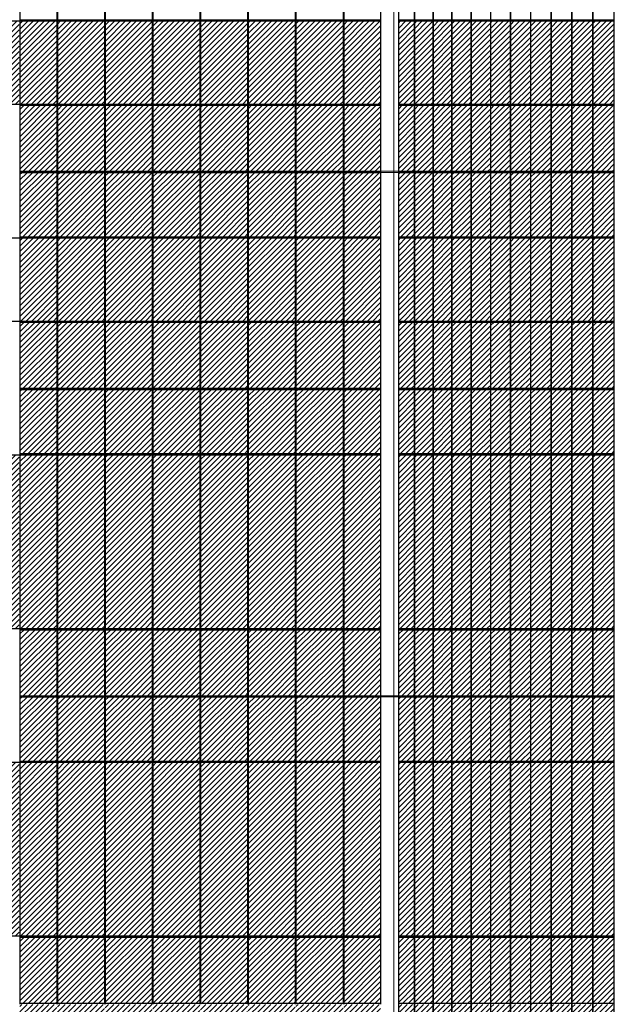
# Model space of a CAD drawing. Header units: millimetres. Extents: x 614675 to 1010864, y -150593 to -87691.
# Tile 160 of 194: x 960792 to 970653, y -126741 to -110408. Entities that reach past the tile are written whole.
import ezdxf

# ---------------------------------------------------------------- set-up
doc = ezdxf.new("R2010")
doc.units = ezdxf.units.MM
doc.header["$LTSCALE"] = 0.05
doc.layers.get('0').update_dxf_attribs({"lineweight": 0})
doc.layers.add('GLASS', color=135, linetype='Continuous')
pattern_1 = [(45, (-372511.373, -1028505.205), (-44.9012806, 44.9012806), [])]

# ---------------------------------------------------------------- blocks, each defined once
blk = doc.blocks.new('A$C24602529 (2) (2)')
at = {"lineweight": 0}
h = blk.add_hatch(dxfattribs=at)
h.set_pattern_fill('ANSI31', color=253, scale=20, style=0)
h.set_pattern_definition([(45, (-3381.666, 245355.59), (-44.90128, 44.90128), [])])
h.paths.add_polyline_path([(-20326, 32853), (-19546, 32853), (-19546, 34233), (-20326, 34233)])
h.paths.add_polyline_path([(-21117, 32853), (-20337, 32853), (-20337, 34233), (-21117, 34233)])
h.paths.add_polyline_path([(-21909, 32853), (-21129, 32853), (-21129, 34233), (-21909, 34233)])
h.paths.add_polyline_path([(-22531, 32853), (-21920, 32853), (-21920, 34233), (-22531, 34233)])
h.paths.add_polyline_path([(-19535, 32853), (-18755, 32853), (-18755, 34233), (-19535, 34233)])
h.paths.add_polyline_path([(-18744, 32853), (-17964, 32853), (-17964, 34233), (-18744, 34233)])
h.paths.add_polyline_path([(-17953, 32853), (-17173, 32853), (-17173, 34233), (-17953, 34233)])
h.paths.add_polyline_path([(-17161, 32853), (-16550, 32853), (-16550, 34233), (-17161, 34233)])
h.paths.add_polyline_path([(-23267, 32853), (-22545, 32853), (-22545, 34233), (-23267, 34233)])
h.paths.add_polyline_path([(-24326, 32853), (-23282, 32853), (-23282, 34233), (-24326, 34233)])
h.paths.add_polyline_path([(-25377, 32853), (-24340, 32853), (-24340, 34233), (-25377, 34233)])
h.paths.add_polyline_path([(-26420, 32853), (-25392, 32853), (-25392, 34233), (-26420, 34233)])
h.paths.add_polyline_path([(-27451, 32853), (-26434, 32853), (-26434, 34233), (-27451, 34233)])
h.paths.add_polyline_path([(-35936, 32853), (-35098, 32853), (-35098, 34233), (-35936, 34233)])
h.paths.add_polyline_path([(-36757, 32853), (-35948, 32853), (-35948, 34233), (-36757, 34233)])
h.paths.add_polyline_path([(-37548, 32853), (-36769, 32853), (-36769, 34233), (-37548, 34233)])
h.paths.add_polyline_path([(-38307, 32853), (-37559, 32853), (-37559, 34233), (-38307, 34233)])
h.paths.add_polyline_path([(-39032, 32853), (-38317, 32853), (-38317, 34233), (-39032, 34233)])
h.paths.add_polyline_path([(-39902, 32853), (-39042, 32853), (-39042, 34233), (-39902, 34233)])
h.paths.add_polyline_path([(-40654, 32853), (-39914, 32853), (-39914, 34233), (-40654, 34233)])
h.paths.add_polyline_path([(-41407, 32853), (-40668, 32853), (-40668, 34233), (-41407, 34233)])
h = blk.add_hatch(dxfattribs=at)
h.set_pattern_fill('ANSI31', color=253, scale=20, style=0)
h.set_pattern_definition([(45, (-3381.666, -58874.78), (-44.90128, 44.90128), [])])
h.paths.add_polyline_path([(-16250, 32853), (-15988, 32853), (-15988, 34233), (-16250, 34233)])
h.paths.add_polyline_path([(-15984, 32853), (-15680, 32853), (-15680, 34233), (-15984, 34233)])
h.paths.add_polyline_path([(-15675, 32853), (-15366, 32853), (-15366, 34233), (-15675, 34233)])
h.paths.add_polyline_path([(-15362, 32853), (-15048, 32853), (-15048, 34233), (-15362, 34233)])
h.paths.add_polyline_path([(-15043, 32853), (-14724, 32853), (-14724, 34233), (-15043, 34233)])
h.paths.add_polyline_path([(-14720, 32853), (-14395, 32853), (-14395, 34233), (-14720, 34233)])
h.paths.add_polyline_path([(-14391, 32853), (-14061, 32853), (-14061, 34233), (-14391, 34233)])
h.paths.add_polyline_path([(-14057, 32853), (-13722, 32853), (-13722, 34233), (-14057, 34233)])
h.paths.add_polyline_path([(-13717, 32853), (-13378, 32853), (-13378, 34233), (-13717, 34233)])
h.paths.add_polyline_path([(-13373, 32853), (-13029, 32853), (-13029, 34233), (-13373, 34233)])
h.paths.add_polyline_path([(-13024, 32853), (-12674, 32853), (-12674, 34233), (-13024, 34233)])
h = blk.add_hatch()
h.set_pattern_fill('ANSI31', color=256, scale=20, style=0)
h.set_pattern_definition([(45, (-40660.846, 31626.77), (-44.90128, 44.90128), [])])
h.paths.add_polyline_path([(-21920, 32833), (-22531, 32833), (-22531, 31735), (-21920, 31735)])
h.paths.add_polyline_path([(-21920, 31715), (-22531, 31715), (-22531, 30653), (-21920, 30653)])
h.paths.add_polyline_path([(-21129, 31715), (-21909, 31715), (-21909, 30653), (-21129, 30653)])
h.paths.add_polyline_path([(-21129, 32833), (-21909, 32833), (-21909, 31735), (-21129, 31735)])
h.paths.add_polyline_path([(-20337, 32833), (-21117, 32833), (-21117, 31735), (-20337, 31735)])
h.paths.add_polyline_path([(-20337, 31715), (-21117, 31715), (-21117, 30653), (-20337, 30653)])
h.paths.add_polyline_path([(-19546, 31715), (-20326, 31715), (-20326, 30653), (-19546, 30653)])
h.paths.add_polyline_path([(-19546, 32833), (-20326, 32833), (-20326, 31735), (-19546, 31735)])
h.paths.add_polyline_path([(-18755, 32833), (-19535, 32833), (-19535, 31735), (-18755, 31735)])
h.paths.add_polyline_path([(-18755, 31715), (-19535, 31715), (-19535, 30653), (-18755, 30653)])
h.paths.add_polyline_path([(-17964, 31715), (-18744, 31715), (-18744, 30653), (-17964, 30653)])
h.paths.add_polyline_path([(-17964, 32833), (-18744, 32833), (-18744, 31735), (-17964, 31735)])
h.paths.add_polyline_path([(-17173, 32833), (-17953, 32833), (-17953, 31735), (-17173, 31735)])
h.paths.add_polyline_path([(-17173, 31715), (-17953, 31715), (-17953, 30653), (-17173, 30653)])
h.paths.add_polyline_path([(-16550, 31715), (-17161, 31715), (-17161, 30653), (-16550, 30653)])
h.paths.add_polyline_path([(-16550, 32833), (-17161, 32833), (-17161, 31735), (-16550, 31735)])
h.paths.add_polyline_path([(-40668, 32833), (-41407, 32833), (-41407, 31950), (-40668, 31950)])
h.paths.add_polyline_path([(-39914, 32833), (-40654, 32833), (-40654, 31950), (-39914, 31950)])
h = blk.add_hatch()
h.set_pattern_fill('ANSI31', color=252, scale=20, style=0)
h.set_pattern_definition(pattern_1)
h.paths.add_polyline_path([(-15988, 32833), (-16250, 32833), (-16250, 31735), (-15988, 31735)])
h.paths.add_polyline_path([(-15680, 32833), (-15984, 32833), (-15984, 31735), (-15680, 31735)])
h.paths.add_polyline_path([(-15366, 32833), (-15675, 32833), (-15675, 31735), (-15366, 31735)])
h.paths.add_polyline_path([(-15048, 32833), (-15362, 32833), (-15362, 31735), (-15048, 31735)])
h.paths.add_polyline_path([(-14724, 32833), (-15043, 32833), (-15043, 31735), (-14724, 31735)])
h.paths.add_polyline_path([(-14395, 32833), (-14720, 32833), (-14720, 31735), (-14395, 31735)])
h.paths.add_polyline_path([(-14061, 32833), (-14391, 32833), (-14391, 31735), (-14061, 31735)])
h.paths.add_polyline_path([(-13722, 32833), (-14057, 32833), (-14057, 31735), (-13722, 31735)])
h.paths.add_polyline_path([(-13378, 32833), (-13717, 32833), (-13717, 31735), (-13378, 31735)])
h.paths.add_polyline_path([(-13029, 32833), (-13373, 32833), (-13373, 31735), (-13029, 31735)])
h.paths.add_polyline_path([(-12674, 32833), (-13024, 32833), (-13024, 31735), (-12674, 31735)])
h.paths.add_polyline_path([(-12674, 31715), (-13024, 31715), (-13024, 30653), (-12674, 30653)])
h.paths.add_polyline_path([(-13029, 31715), (-13373, 31715), (-13373, 30653), (-13029, 30653)])
h.paths.add_polyline_path([(-13378, 31715), (-13717, 31715), (-13717, 30653), (-13378, 30653)])
h.paths.add_polyline_path([(-13722, 31715), (-14057, 31715), (-14057, 30653), (-13722, 30653)])
h.paths.add_polyline_path([(-14061, 31715), (-14391, 31715), (-14391, 30653), (-14061, 30653)])
h.paths.add_polyline_path([(-14395, 31715), (-14720, 31715), (-14720, 30653), (-14395, 30653)])
h.paths.add_polyline_path([(-14724, 31715), (-15043, 31715), (-15043, 30653), (-14724, 30653)])
h.paths.add_polyline_path([(-15048, 31715), (-15362, 31715), (-15362, 30653), (-15048, 30653)])
h.paths.add_polyline_path([(-15366, 31715), (-15675, 31715), (-15675, 30653), (-15366, 30653)])
h.paths.add_polyline_path([(-15680, 31715), (-15984, 31715), (-15984, 30653), (-15680, 30653)])
h.paths.add_polyline_path([(-15988, 31715), (-16250, 31715), (-16250, 30653), (-15988, 30653)])
h = blk.add_hatch(dxfattribs=at)
h.set_pattern_fill('ANSI31', color=253, scale=20, style=0)
h.set_pattern_definition([(45, (-3381.666, 241755.59), (-44.90128, 44.90128), [])])
h.paths.add_polyline_path([(-20326, 29255), (-19546, 29255), (-19546, 30633), (-20326, 30633)])
h.paths.add_polyline_path([(-21117, 29255), (-20337, 29255), (-20337, 30633), (-21117, 30633)])
h.paths.add_polyline_path([(-21909, 29255), (-21129, 29255), (-21129, 30633), (-21909, 30633)])
h.paths.add_polyline_path([(-22531, 29255), (-21920, 29255), (-21920, 30633), (-22531, 30633)])
h.paths.add_polyline_path([(-19535, 29255), (-18755, 29255), (-18755, 30633), (-19535, 30633)])
h.paths.add_polyline_path([(-18744, 29255), (-17964, 29255), (-17964, 30633), (-18744, 30633)])
h.paths.add_polyline_path([(-17953, 29255), (-17173, 29255), (-17173, 30633), (-17953, 30633)])
h.paths.add_polyline_path([(-17161, 29255), (-16550, 29255), (-16550, 30633), (-17161, 30633)])
h = blk.add_hatch(dxfattribs=at)
h.set_pattern_fill('ANSI31', color=253, scale=20, style=0)
h.set_pattern_definition([(45, (-3381.666, -62474.78), (-44.90128, 44.90128), [])])
h.paths.add_polyline_path([(-16250, 29255), (-15988, 29255), (-15988, 30633), (-16250, 30633)])
h.paths.add_polyline_path([(-15984, 29255), (-15680, 29255), (-15680, 30633), (-15984, 30633)])
h.paths.add_polyline_path([(-15675, 29255), (-15366, 29255), (-15366, 30633), (-15675, 30633)])
h.paths.add_polyline_path([(-15362, 29255), (-15048, 29255), (-15048, 30633), (-15362, 30633)])
h.paths.add_polyline_path([(-15043, 29255), (-14724, 29255), (-14724, 30633), (-15043, 30633)])
h.paths.add_polyline_path([(-14720, 29255), (-14395, 29255), (-14395, 30633), (-14720, 30633)])
h.paths.add_polyline_path([(-14391, 29255), (-14061, 29255), (-14061, 30633), (-14391, 30633)])
h.paths.add_polyline_path([(-14057, 29255), (-13722, 29255), (-13722, 30633), (-14057, 30633)])
h.paths.add_polyline_path([(-13717, 29255), (-13378, 29255), (-13378, 30633), (-13717, 30633)])
h.paths.add_polyline_path([(-13373, 29255), (-13029, 29255), (-13029, 30633), (-13373, 30633)])
h.paths.add_polyline_path([(-13024, 29255), (-12674, 29255), (-12674, 30633), (-13024, 30633)])
h = blk.add_hatch()
h.set_pattern_fill('ANSI31', color=256, scale=20, style=0)
h.set_pattern_definition([(45, (-40660.846, 28030.8), (-44.90128, 44.90128), [])])
h.paths.add_polyline_path([(-21920, 29237), (-22531, 29237), (-22531, 28140), (-21920, 28140)])
h.paths.add_polyline_path([(-21920, 28120), (-22531, 28120), (-22531, 27057), (-21920, 27057)])
h.paths.add_polyline_path([(-21129, 28120), (-21909, 28120), (-21909, 27057), (-21129, 27057)])
h.paths.add_polyline_path([(-21129, 29237), (-21909, 29237), (-21909, 28140), (-21129, 28140)])
h.paths.add_polyline_path([(-20337, 29237), (-21117, 29237), (-21117, 28140), (-20337, 28140)])
h.paths.add_polyline_path([(-20337, 28120), (-21117, 28120), (-21117, 27057), (-20337, 27057)])
h.paths.add_polyline_path([(-19546, 28120), (-20326, 28120), (-20326, 27057), (-19546, 27057)])
h.paths.add_polyline_path([(-19546, 29237), (-20326, 29237), (-20326, 28140), (-19546, 28140)])
h.paths.add_polyline_path([(-18755, 29237), (-19535, 29237), (-19535, 28140), (-18755, 28140)])
h.paths.add_polyline_path([(-18755, 28120), (-19535, 28120), (-19535, 27057), (-18755, 27057)])
h.paths.add_polyline_path([(-17964, 28120), (-18744, 28120), (-18744, 27057), (-17964, 27057)])
h.paths.add_polyline_path([(-17964, 29237), (-18744, 29237), (-18744, 28140), (-17964, 28140)])
h.paths.add_polyline_path([(-17173, 29237), (-17953, 29237), (-17953, 28140), (-17173, 28140)])
h.paths.add_polyline_path([(-17173, 28120), (-17953, 28120), (-17953, 27057), (-17173, 27057)])
h.paths.add_polyline_path([(-16550, 28120), (-17161, 28120), (-17161, 27057), (-16550, 27057)])
h.paths.add_polyline_path([(-16550, 29237), (-17161, 29237), (-17161, 28140), (-16550, 28140)])
h = blk.add_hatch()
h.set_pattern_fill('ANSI31', color=252, scale=20, style=0)
h.set_pattern_definition(pattern_1)
h.paths.add_polyline_path([(-15988, 29237), (-16250, 29237), (-16250, 28140), (-15988, 28140)])
h.paths.add_polyline_path([(-15680, 29237), (-15984, 29237), (-15984, 28140), (-15680, 28140)])
h.paths.add_polyline_path([(-15366, 29237), (-15675, 29237), (-15675, 28140), (-15366, 28140)])
h.paths.add_polyline_path([(-15048, 29237), (-15362, 29237), (-15362, 28140), (-15048, 28140)])
h.paths.add_polyline_path([(-14724, 29237), (-15043, 29237), (-15043, 28140), (-14724, 28140)])
h.paths.add_polyline_path([(-14395, 29237), (-14720, 29237), (-14720, 28140), (-14395, 28140)])
h.paths.add_polyline_path([(-14061, 29237), (-14391, 29237), (-14391, 28140), (-14061, 28140)])
h.paths.add_polyline_path([(-13722, 29237), (-14057, 29237), (-14057, 28140), (-13722, 28140)])
h.paths.add_polyline_path([(-13378, 29237), (-13717, 29237), (-13717, 28140), (-13378, 28140)])
h.paths.add_polyline_path([(-13029, 29237), (-13373, 29237), (-13373, 28140), (-13029, 28140)])
h.paths.add_polyline_path([(-12674, 29237), (-13024, 29237), (-13024, 28140), (-12674, 28140)])
h.paths.add_polyline_path([(-12674, 28120), (-13024, 28120), (-13024, 27057), (-12674, 27057)])
h.paths.add_polyline_path([(-13029, 28120), (-13373, 28120), (-13373, 27057), (-13029, 27057)])
h.paths.add_polyline_path([(-13378, 28120), (-13717, 28120), (-13717, 27057), (-13378, 27057)])
h.paths.add_polyline_path([(-13722, 28120), (-14057, 28120), (-14057, 27057), (-13722, 27057)])
h.paths.add_polyline_path([(-14061, 28120), (-14391, 28120), (-14391, 27057), (-14061, 27057)])
h.paths.add_polyline_path([(-14395, 28120), (-14720, 28120), (-14720, 27057), (-14395, 27057)])
h.paths.add_polyline_path([(-14724, 28120), (-15043, 28120), (-15043, 27057), (-14724, 27057)])
h.paths.add_polyline_path([(-15048, 28120), (-15362, 28120), (-15362, 27057), (-15048, 27057)])
h.paths.add_polyline_path([(-15366, 28120), (-15675, 28120), (-15675, 27057), (-15366, 27057)])
h.paths.add_polyline_path([(-15680, 28120), (-15984, 28120), (-15984, 27057), (-15680, 27057)])
h.paths.add_polyline_path([(-15988, 28120), (-16250, 28120), (-16250, 27057), (-15988, 27057)])
h = blk.add_hatch(dxfattribs=at)
h.set_pattern_fill('ANSI31', color=253, scale=20, style=0)
h.set_pattern_definition([(45, (-3381.666, 236655.59), (-44.90128, 44.90128), [])])
h.paths.add_polyline_path([(-19546, 27035), (-20326, 27035), (-20326, 24155), (-19546, 24155)])
h.paths.add_polyline_path([(-20337, 27035), (-21117, 27035), (-21117, 24155), (-20337, 24155)])
h.paths.add_polyline_path([(-21129, 27035), (-21909, 27035), (-21909, 24155), (-21129, 24155)])
h.paths.add_polyline_path([(-21920, 27035), (-22531, 27035), (-22531, 24155), (-21920, 24155)])
h.paths.add_polyline_path([(-18755, 27035), (-19535, 27035), (-19535, 24155), (-18755, 24155)])
h.paths.add_polyline_path([(-17964, 27035), (-18744, 27035), (-18744, 24155), (-17964, 24155)])
h.paths.add_polyline_path([(-17173, 27035), (-17953, 27035), (-17953, 24155), (-17173, 24155)])
h.paths.add_polyline_path([(-16550, 27035), (-17161, 27035), (-17161, 24155), (-16550, 24155)])
h.paths.add_polyline_path([(-22545, 27035), (-23267, 27035), (-23267, 24155), (-22545, 24155)])
h.paths.add_polyline_path([(-23282, 27035), (-24326, 27035), (-24326, 24155), (-23282, 24155)])
h.paths.add_polyline_path([(-24340, 27035), (-25377, 27035), (-25377, 24155), (-24340, 24155)])
h.paths.add_polyline_path([(-25392, 27035), (-26420, 27035), (-26420, 24155), (-25392, 24155)])
h.paths.add_polyline_path([(-26434, 27035), (-27451, 27035), (-27451, 24155), (-26434, 24155)])
h.paths.add_polyline_path([(-35098, 27035), (-35936, 27035), (-35936, 24155), (-35098, 24155)])
h.paths.add_polyline_path([(-35948, 24155), (-35948, 27035), (-36361, 27035), (-36361, 24155)])
h.paths.add_polyline_path([(-34222, 27035), (-35086, 27035), (-35086, 24155), (-34222, 24155)])
h.paths.add_polyline_path([(-33319, 27035), (-34209, 27035), (-34209, 24155), (-33319, 24155)])
h.paths.add_polyline_path([(-32393, 27035), (-33306, 27035), (-33306, 24155), (-32393, 24155)])
h.paths.add_polyline_path([(-31444, 27035), (-32380, 27035), (-32380, 24155), (-31444, 24155)])
h.paths.add_polyline_path([(-30476, 27035), (-31431, 27035), (-31431, 24155), (-30476, 24155)])
h.paths.add_polyline_path([(-29489, 27035), (-30462, 27035), (-30462, 24155), (-29489, 24155)])
h.paths.add_polyline_path([(-28485, 27035), (-29475, 27035), (-29475, 24155), (-28485, 24155)])
h.paths.add_polyline_path([(-27466, 27035), (-28470, 27035), (-28470, 24155), (-27466, 24155)])
h = blk.add_hatch(dxfattribs=at)
h.set_pattern_fill('ANSI31', color=253, scale=20, style=0)
h.set_pattern_definition([(45, (-3381.666, -66074.78), (-44.90128, 44.90128), [])])
h.paths.add_polyline_path([(-15988, 27035), (-16250, 27035), (-16250, 24155), (-15988, 24155)])
h.paths.add_polyline_path([(-15680, 27035), (-15984, 27035), (-15984, 24155), (-15680, 24155)])
h.paths.add_polyline_path([(-15366, 27035), (-15675, 27035), (-15675, 24155), (-15366, 24155)])
h.paths.add_polyline_path([(-15048, 27035), (-15362, 27035), (-15362, 24155), (-15048, 24155)])
h.paths.add_polyline_path([(-14724, 27035), (-15043, 27035), (-15043, 24155), (-14724, 24155)])
h.paths.add_polyline_path([(-14395, 27035), (-14720, 27035), (-14720, 24155), (-14395, 24155)])
h.paths.add_polyline_path([(-14061, 27035), (-14391, 27035), (-14391, 24155), (-14061, 24155)])
h.paths.add_polyline_path([(-13722, 27035), (-14057, 27035), (-14057, 24155), (-13722, 24155)])
h.paths.add_polyline_path([(-13378, 27035), (-13717, 27035), (-13717, 24155), (-13378, 24155)])
h.paths.add_polyline_path([(-13029, 27035), (-13373, 27035), (-13373, 24155), (-13029, 24155)])
h.paths.add_polyline_path([(-12674, 27035), (-13024, 27035), (-13024, 24155), (-12674, 24155)])
h = blk.add_hatch()
h.set_pattern_fill('ANSI31', color=256, scale=20, style=0)
h.set_pattern_definition([(45, (-40660.846, 22928.786), (-44.90128, 44.90128), [])])
h.paths.add_polyline_path([(-21920, 24135), (-22531, 24135), (-22531, 23038), (-21920, 23038)])
h.paths.add_polyline_path([(-21920, 23018), (-22531, 23018), (-22531, 21955), (-21920, 21955)])
h.paths.add_polyline_path([(-21129, 23018), (-21909, 23018), (-21909, 21955), (-21129, 21955)])
h.paths.add_polyline_path([(-21129, 24135), (-21909, 24135), (-21909, 23038), (-21129, 23038)])
h.paths.add_polyline_path([(-20337, 24135), (-21117, 24135), (-21117, 23038), (-20337, 23038)])
h.paths.add_polyline_path([(-20337, 23018), (-21117, 23018), (-21117, 21955), (-20337, 21955)])
h.paths.add_polyline_path([(-19546, 23018), (-20326, 23018), (-20326, 21955), (-19546, 21955)])
h.paths.add_polyline_path([(-19546, 24135), (-20326, 24135), (-20326, 23038), (-19546, 23038)])
h.paths.add_polyline_path([(-18755, 24135), (-19535, 24135), (-19535, 23038), (-18755, 23038)])
h.paths.add_polyline_path([(-18755, 23018), (-19535, 23018), (-19535, 21955), (-18755, 21955)])
h.paths.add_polyline_path([(-17964, 23018), (-18744, 23018), (-18744, 21955), (-17964, 21955)])
h.paths.add_polyline_path([(-17964, 24135), (-18744, 24135), (-18744, 23038), (-17964, 23038)])
h.paths.add_polyline_path([(-17173, 24135), (-17953, 24135), (-17953, 23038), (-17173, 23038)])
h.paths.add_polyline_path([(-17173, 23018), (-17953, 23018), (-17953, 21955), (-17173, 21955)])
h.paths.add_polyline_path([(-16550, 23018), (-17161, 23018), (-17161, 21955), (-16550, 21955)])
h.paths.add_polyline_path([(-16550, 24135), (-17161, 24135), (-17161, 23038), (-16550, 23038)])
h = blk.add_hatch()
h.set_pattern_fill('ANSI31', color=252, scale=20, style=0)
h.set_pattern_definition(pattern_1)
h.paths.add_polyline_path([(-15988, 24135), (-16250, 24135), (-16250, 23038), (-15988, 23038)])
h.paths.add_polyline_path([(-15680, 24135), (-15984, 24135), (-15984, 23038), (-15680, 23038)])
h.paths.add_polyline_path([(-15366, 24135), (-15675, 24135), (-15675, 23038), (-15366, 23038)])
h.paths.add_polyline_path([(-15048, 24135), (-15362, 24135), (-15362, 23038), (-15048, 23038)])
h.paths.add_polyline_path([(-14724, 24135), (-15043, 24135), (-15043, 23038), (-14724, 23038)])
h.paths.add_polyline_path([(-14395, 24135), (-14720, 24135), (-14720, 23038), (-14395, 23038)])
h.paths.add_polyline_path([(-14061, 24135), (-14391, 24135), (-14391, 23038), (-14061, 23038)])
h.paths.add_polyline_path([(-13722, 24135), (-14057, 24135), (-14057, 23038), (-13722, 23038)])
h.paths.add_polyline_path([(-13378, 24135), (-13717, 24135), (-13717, 23038), (-13378, 23038)])
h.paths.add_polyline_path([(-13029, 24135), (-13373, 24135), (-13373, 23038), (-13029, 23038)])
h.paths.add_polyline_path([(-12674, 24135), (-13024, 24135), (-13024, 23038), (-12674, 23038)])
h.paths.add_polyline_path([(-12674, 23018), (-13024, 23018), (-13024, 21955), (-12674, 21955)])
h.paths.add_polyline_path([(-13029, 23018), (-13373, 23018), (-13373, 21955), (-13029, 21955)])
h.paths.add_polyline_path([(-13378, 23018), (-13717, 23018), (-13717, 21955), (-13378, 21955)])
h.paths.add_polyline_path([(-13722, 23018), (-14057, 23018), (-14057, 21955), (-13722, 21955)])
h.paths.add_polyline_path([(-14061, 23018), (-14391, 23018), (-14391, 21955), (-14061, 21955)])
h.paths.add_polyline_path([(-14395, 23018), (-14720, 23018), (-14720, 21955), (-14395, 21955)])
h.paths.add_polyline_path([(-14724, 23018), (-15043, 23018), (-15043, 21955), (-14724, 21955)])
h.paths.add_polyline_path([(-15048, 23018), (-15362, 23018), (-15362, 21955), (-15048, 21955)])
h.paths.add_polyline_path([(-15366, 23018), (-15675, 23018), (-15675, 21955), (-15366, 21955)])
h.paths.add_polyline_path([(-15680, 23018), (-15984, 23018), (-15984, 21955), (-15680, 21955)])
h.paths.add_polyline_path([(-15988, 23018), (-16250, 23018), (-16250, 21955), (-15988, 21955)])
h = blk.add_hatch(dxfattribs=at)
h.set_pattern_fill('ANSI31', color=253, scale=20, style=0)
h.set_pattern_definition([(45, (-3381.666, 231555.59), (-44.90128, 44.90128), [])])
h.paths.add_polyline_path([(-19546, 21935), (-20326, 21935), (-20326, 19055), (-19546, 19055)])
h.paths.add_polyline_path([(-20337, 21935), (-21117, 21935), (-21117, 19055), (-20337, 19055)])
h.paths.add_polyline_path([(-21129, 21935), (-21909, 21935), (-21909, 19055), (-21129, 19055)])
h.paths.add_polyline_path([(-21920, 21935), (-22531, 21935), (-22531, 19055), (-21920, 19055)])
h.paths.add_polyline_path([(-18755, 21935), (-19535, 21935), (-19535, 19055), (-18755, 19055)])
h.paths.add_polyline_path([(-17964, 21935), (-18744, 21935), (-18744, 19055), (-17964, 19055)])
h.paths.add_polyline_path([(-17173, 21935), (-17953, 21935), (-17953, 19055), (-17173, 19055)])
h.paths.add_polyline_path([(-16550, 21935), (-17161, 21935), (-17161, 19055), (-16550, 19055)])
h.paths.add_polyline_path([(-22545, 21935), (-23267, 21935), (-23267, 19055), (-22545, 19055)])
h.paths.add_polyline_path([(-23282, 21935), (-24326, 21935), (-24326, 19055), (-23282, 19055)])
h.paths.add_polyline_path([(-24340, 21935), (-25377, 21935), (-25377, 19055), (-24340, 19055)])
h.paths.add_polyline_path([(-25392, 21935), (-26420, 21935), (-26420, 19055), (-25392, 19055)])
h.paths.add_polyline_path([(-26434, 21935), (-27451, 21935), (-27451, 19055), (-26434, 19055)])
h.paths.add_polyline_path([(-35098, 21935), (-35936, 21935), (-35936, 19055), (-35098, 19055)])
h.paths.add_polyline_path([(-35948, 19055), (-35948, 21935), (-36361, 21935), (-36361, 19055)])
h.paths.add_polyline_path([(-34222, 21935), (-35086, 21935), (-35086, 19055), (-34222, 19055)])
h.paths.add_polyline_path([(-33319, 21935), (-34209, 21935), (-34209, 19055), (-33319, 19055)])
h.paths.add_polyline_path([(-32393, 21935), (-33306, 21935), (-33306, 19055), (-32393, 19055)])
h.paths.add_polyline_path([(-31444, 21935), (-32380, 21935), (-32380, 19055), (-31444, 19055)])
h.paths.add_polyline_path([(-30476, 21935), (-31431, 21935), (-31431, 19055), (-30476, 19055)])
h.paths.add_polyline_path([(-29489, 21935), (-30462, 21935), (-30462, 19055), (-29489, 19055)])
h.paths.add_polyline_path([(-28485, 21935), (-29475, 21935), (-29475, 19055), (-28485, 19055)])
h.paths.add_polyline_path([(-27466, 21935), (-28470, 21935), (-28470, 19055), (-27466, 19055)])
h = blk.add_hatch(dxfattribs=at)
h.set_pattern_fill('ANSI31', color=253, scale=20, style=0)
h.set_pattern_definition([(45, (-3381.666, -71174.78), (-44.90128, 44.90128), [])])
h.paths.add_polyline_path([(-16250, 19055), (-15988, 19055), (-15988, 21955), (-16250, 21955)])
h.paths.add_polyline_path([(-15984, 19055), (-15680, 19055), (-15680, 21955), (-15984, 21955)])
h.paths.add_polyline_path([(-15675, 19055), (-15366, 19055), (-15366, 21955), (-15675, 21955)])
h.paths.add_polyline_path([(-15362, 19055), (-15048, 19055), (-15048, 21955), (-15362, 21955)])
h.paths.add_polyline_path([(-15043, 19055), (-14724, 19055), (-14724, 21955), (-15043, 21955)])
h.paths.add_polyline_path([(-14720, 19055), (-14395, 19055), (-14395, 21955), (-14720, 21955)])
h.paths.add_polyline_path([(-14391, 19055), (-14061, 19055), (-14061, 21955), (-14391, 21955)])
h.paths.add_polyline_path([(-14057, 19055), (-13722, 19055), (-13722, 21955), (-14057, 21955)])
h.paths.add_polyline_path([(-13717, 19055), (-13378, 19055), (-13378, 21955), (-13717, 21955)])
h.paths.add_polyline_path([(-13373, 19055), (-13029, 19055), (-13029, 21955), (-13373, 21955)])
h.paths.add_polyline_path([(-13024, 19055), (-12674, 19055), (-12674, 21955), (-13024, 21955)])
h = blk.add_hatch()
h.set_pattern_fill('ANSI31', color=256, scale=20, style=0)
h.set_pattern_definition([(45, (-40660.846, 17828.786), (-44.90128, 44.90128), [])])
h.paths.add_polyline_path([(-21920, 19035), (-22531, 19035), (-22531, 17938), (-21920, 17938)])
h.paths.add_polyline_path([(-21920, 17918), (-22531, 17918), (-22531, 16855), (-21920, 16855)])
h.paths.add_polyline_path([(-21129, 17918), (-21909, 17918), (-21909, 16855), (-21129, 16855)])
h.paths.add_polyline_path([(-21129, 19035), (-21909, 19035), (-21909, 17938), (-21129, 17938)])
h.paths.add_polyline_path([(-20337, 19035), (-21117, 19035), (-21117, 17938), (-20337, 17938)])
h.paths.add_polyline_path([(-20337, 17918), (-21117, 17918), (-21117, 16855), (-20337, 16855)])
h.paths.add_polyline_path([(-19546, 17918), (-20326, 17918), (-20326, 16855), (-19546, 16855)])
h.paths.add_polyline_path([(-19546, 19035), (-20326, 19035), (-20326, 17938), (-19546, 17938)])
h.paths.add_polyline_path([(-18755, 19035), (-19535, 19035), (-19535, 17938), (-18755, 17938)])
h.paths.add_polyline_path([(-18755, 17918), (-19535, 17918), (-19535, 16855), (-18755, 16855)])
h.paths.add_polyline_path([(-17964, 17918), (-18744, 17918), (-18744, 16855), (-17964, 16855)])
h.paths.add_polyline_path([(-17964, 19035), (-18744, 19035), (-18744, 17938), (-17964, 17938)])
h.paths.add_polyline_path([(-17173, 19035), (-17953, 19035), (-17953, 17938), (-17173, 17938)])
h.paths.add_polyline_path([(-17173, 17918), (-17953, 17918), (-17953, 16855), (-17173, 16855)])
h.paths.add_polyline_path([(-16550, 17918), (-17161, 17918), (-17161, 16855), (-16550, 16855)])
h.paths.add_polyline_path([(-16550, 19035), (-17161, 19035), (-17161, 17938), (-16550, 17938)])
h = blk.add_hatch()
h.set_pattern_fill('ANSI31', color=252, scale=20, style=0)
h.set_pattern_definition(pattern_1)
h.paths.add_polyline_path([(-15988, 19035), (-16250, 19035), (-16250, 17938), (-15988, 17938)])
h.paths.add_polyline_path([(-15680, 19035), (-15984, 19035), (-15984, 17938), (-15680, 17938)])
h.paths.add_polyline_path([(-15366, 19035), (-15675, 19035), (-15675, 17938), (-15366, 17938)])
h.paths.add_polyline_path([(-15048, 19035), (-15362, 19035), (-15362, 17938), (-15048, 17938)])
h.paths.add_polyline_path([(-14724, 19035), (-15043, 19035), (-15043, 17938), (-14724, 17938)])
h.paths.add_polyline_path([(-14395, 19035), (-14720, 19035), (-14720, 17938), (-14395, 17938)])
h.paths.add_polyline_path([(-14061, 19035), (-14391, 19035), (-14391, 17938), (-14061, 17938)])
h.paths.add_polyline_path([(-13722, 19035), (-14057, 19035), (-14057, 17938), (-13722, 17938)])
h.paths.add_polyline_path([(-13378, 19035), (-13717, 19035), (-13717, 17938), (-13378, 17938)])
h.paths.add_polyline_path([(-13029, 19035), (-13373, 19035), (-13373, 17938), (-13029, 17938)])
h.paths.add_polyline_path([(-12674, 19035), (-13024, 19035), (-13024, 17938), (-12674, 17938)])
h.paths.add_polyline_path([(-12674, 17918), (-13024, 17918), (-13024, 16855), (-12674, 16855)])
h.paths.add_polyline_path([(-13029, 17918), (-13373, 17918), (-13373, 16855), (-13029, 16855)])
h.paths.add_polyline_path([(-13378, 17918), (-13717, 17918), (-13717, 16855), (-13378, 16855)])
h.paths.add_polyline_path([(-13722, 17918), (-14057, 17918), (-14057, 16855), (-13722, 16855)])
h.paths.add_polyline_path([(-14061, 17918), (-14391, 17918), (-14391, 16855), (-14061, 16855)])
h.paths.add_polyline_path([(-14395, 17918), (-14720, 17918), (-14720, 16855), (-14395, 16855)])
h.paths.add_polyline_path([(-14724, 17918), (-15043, 17918), (-15043, 16855), (-14724, 16855)])
h.paths.add_polyline_path([(-15048, 17918), (-15362, 17918), (-15362, 16855), (-15048, 16855)])
h.paths.add_polyline_path([(-15366, 17918), (-15675, 17918), (-15675, 16855), (-15366, 16855)])
h.paths.add_polyline_path([(-15680, 17918), (-15984, 17918), (-15984, 16855), (-15680, 16855)])
h.paths.add_polyline_path([(-15988, 17918), (-16250, 17918), (-16250, 16855), (-15988, 16855)])
for points in [[(-16333, 6420), (-16333, 56970)], [(-16333, 6355), (-16333, 56970)], [(-16252, 6355), (-16252, 56970)], [(-16544, 35320), (-16544, 31720)], [(-16544, 31720), (-16544, 28120)], [(-16544, 28120), (-16544, 23020)], [(-16544, 23020), (-16544, 17920)]]:
    blk.add_lwpolyline(points)
at = {"color": 2}
for points in [[(-22538, 31738), (-12674, 31738)], [(-22538, 31718), (-12674, 31718)], [(-22531, 23040), (-12674, 23040)], [(-22531, 23020), (-12674, 23020)]]:
    blk.add_lwpolyline(points, dxfattribs=at)
at = {"layer": 'GLASS', "color": 135}
for points in [[(-16250, 6420), (-16250, 56970)], [(-15988, 6420), (-15988, 56970)], [(-15984, 6420), (-15984, 56970)], [(-15680, 6420), (-15680, 56970)], [(-15675, 6420), (-15675, 56970)], [(-15366, 6420), (-15366, 56970)], [(-15362, 6420), (-15362, 56970)], [(-15048, 6420), (-15048, 56970)], [(-15043, 6420), (-15043, 56970)], [(-14724, 6420), (-14724, 56970)], [(-14720, 6420), (-14720, 56970)], [(-14395, 6420), (-14395, 56970)], [(-14391, 6420), (-14391, 56970)], [(-14061, 6420), (-14061, 56970)], [(-14057, 6420), (-14057, 56970)], [(-13722, 6420), (-13722, 56970)], [(-13717, 6420), (-13717, 56970)], [(-13378, 6420), (-13378, 56970)], [(-13373, 6420), (-13373, 56970)], [(-13029, 6420), (-13029, 56970)], [(-13024, 6420), (-13024, 56970)], [(-12674, 6355), (-12674, 56970)], [(-22531, 35320), (-22531, 31720)], [(-21920, 35320), (-21920, 31720)], [(-21909, 35320), (-21909, 31720)], [(-21129, 35320), (-21129, 31720)], [(-21117, 35320), (-21117, 31720)], [(-20337, 35320), (-20337, 31720)], [(-20326, 35320), (-20326, 31720)], [(-19546, 35320), (-19546, 31720)], [(-19535, 35320), (-19535, 31720)], [(-18755, 35320), (-18755, 31720)], [(-18744, 35320), (-18744, 31720)], [(-17964, 35320), (-17964, 31720)], [(-17953, 35320), (-17953, 31720)], [(-17173, 35320), (-17173, 31720)], [(-17161, 35320), (-17161, 31720)], [(-16550, 35320), (-16550, 31720)], [(-27466, 34233), (-16544, 34233)], [(-22531, 34253), (-16544, 34253)], [(-16252, 34253), (-12674, 34253)], [(-16252, 34233), (-12674, 34233)], [(-27466, 32853), (-16544, 32853)], [(-22538, 32833), (-16544, 32833)], [(-16252, 32853), (-12674, 32853)], [(-16252, 32833), (-12674, 32833)], [(-22538, 31738), (-16544, 31738)], [(-22538, 31718), (-16544, 31718)], [(-22531, 31720), (-22531, 28120)], [(-21920, 31720), (-21920, 28120)], [(-21909, 31720), (-21909, 28120)], [(-21129, 31720), (-21129, 28120)], [(-21117, 31720), (-21117, 28120)], [(-20337, 31720), (-20337, 28120)], [(-20326, 31720), (-20326, 28120)], [(-19546, 31720), (-19546, 28120)], [(-19535, 31720), (-19535, 28120)], [(-18755, 31720), (-18755, 28120)], [(-18744, 31720), (-18744, 28120)], [(-17964, 31720), (-17964, 28120)], [(-17953, 31720), (-17953, 28120)], [(-17173, 31720), (-17173, 28120)], [(-17161, 31720), (-17161, 28120)], [(-16550, 31720), (-16550, 28120)], [(-16252, 31738), (-12674, 31738)], [(-16252, 31718), (-12674, 31718)], [(-27466, 30633), (-16544, 30633)], [(-22538, 30653), (-16544, 30653)], [(-16252, 30653), (-12674, 30653)], [(-16252, 30633), (-12674, 30633)], [(-36361, 29255), (-16544, 29255)], [(-16252, 29255), (-12674, 29255)], [(-22531, 29235), (-16544, 29235)], [(-16252, 29235), (-12674, 29235)], [(-22531, 28140), (-16544, 28140)], [(-22531, 28120), (-22531, 23020)], [(-22531, 28120), (-16544, 28120)], [(-21920, 28120), (-21920, 23020)], [(-21909, 28120), (-21909, 23020)], [(-21129, 28120), (-21129, 23020)], [(-21117, 28120), (-21117, 23020)], [(-20337, 28120), (-20337, 23020)], [(-20326, 28120), (-20326, 23020)], [(-19546, 28120), (-19546, 23020)], [(-19535, 28120), (-19535, 23020)], [(-18755, 28120), (-18755, 23020)], [(-18744, 28120), (-18744, 23020)], [(-17964, 28120), (-17964, 23020)], [(-17953, 28120), (-17953, 23020)], [(-17173, 28120), (-17173, 23020)], [(-17161, 28120), (-17161, 23020)], [(-16550, 28120), (-16550, 23020)], [(-16252, 28140), (-12674, 28140)], [(-16252, 28120), (-12674, 28120)], [(-36361, 27035), (-16544, 27035)], [(-22531, 27055), (-16544, 27055)], [(-16252, 27055), (-12674, 27055)], [(-16252, 27035), (-12674, 27035)], [(-36361, 24155), (-16544, 24155)], [(-22531, 24135), (-16544, 24135)], [(-16252, 24155), (-12674, 24155)], [(-16252, 24135), (-12674, 24135)], [(-22531, 23040), (-16544, 23040)], [(-16252, 23040), (-12674, 23040)], [(-22531, 23020), (-22531, 17920)], [(-22531, 23020), (-16544, 23020)], [(-21920, 23020), (-21920, 17920)], [(-21909, 23020), (-21909, 17920)], [(-21129, 23020), (-21129, 17920)], [(-21117, 23020), (-21117, 17920)], [(-20337, 23020), (-20337, 17920)], [(-20326, 23020), (-20326, 17920)], [(-19546, 23020), (-19546, 17920)], [(-19535, 23020), (-19535, 17920)], [(-18755, 23020), (-18755, 17920)], [(-18744, 23020), (-18744, 17920)], [(-17964, 23020), (-17964, 17920)], [(-17953, 23020), (-17953, 17920)], [(-17173, 23020), (-17173, 17920)], [(-17161, 23020), (-17161, 17920)], [(-16550, 23020), (-16550, 17920)], [(-16252, 23020), (-12674, 23020)], [(-36361, 21935), (-16544, 21935)], [(-22531, 21955), (-16544, 21955)], [(-16252, 21955), (-12674, 21955)], [(-16252, 21935), (-12674, 21935)], [(-27466, 19055), (-16544, 19055)], [(-22538, 19035), (-16544, 19035)], [(-16252, 19055), (-12674, 19055)], [(-16252, 19035), (-12674, 19035)], [(-22531, 17938), (-16544, 17938)], [(-16252, 17938), (-12674, 17938)]]:
    blk.add_lwpolyline(points, dxfattribs=at)

msp = doc.modelspace()

# ---------------------------------------------------------------- block references
msp.add_blockref('A$C24602529 (2) (2)', (983327, -144661))

doc.saveas('drawing.dxf')
